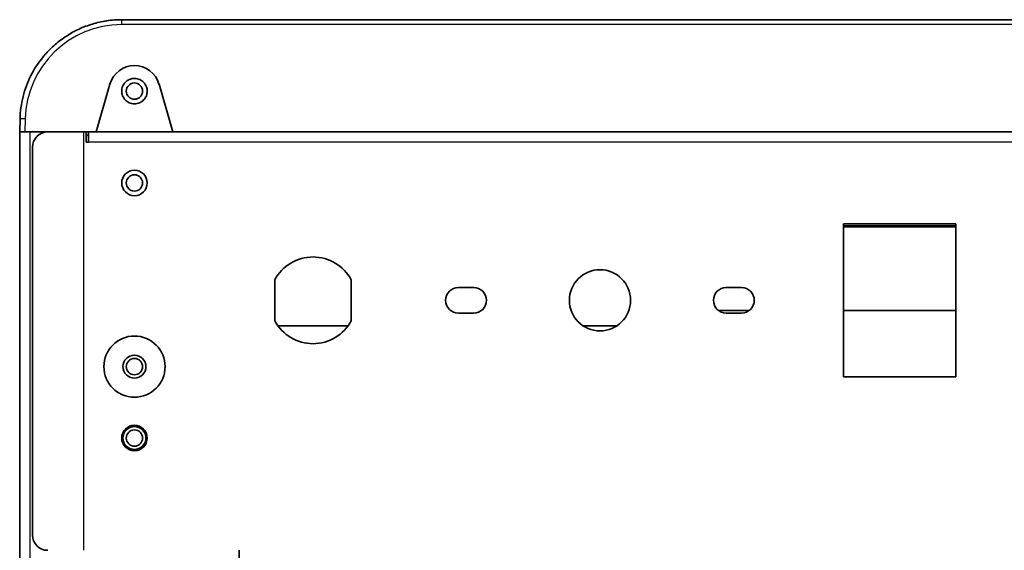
# Model space of a CAD drawing. Header units: millimetres. Extents: x 337 to 2741, y 389 to 1833.
# Tile 23 of 24: x 2352 to 2545, y 1729 to 1833. Entities that reach past the tile are written whole.
import ezdxf

# ---------------------------------------------------------------- set-up
doc = ezdxf.new("R2010")
doc.units = ezdxf.units.MM
doc.header["$LTSCALE"] = 5
doc.layers.add('0_CWD_4', color=7, linetype='Continuous', lineweight=25)
doc.layers.add('0_CWD_Line_035', color=7, linetype='Continuous', lineweight=35)

msp = doc.modelspace()

# ---------------------------------------------------------------- linework, layer by layer
at = {"layer": '0_CWD_4'}
for p, q in [((2371.82, 1832.25), (2371.82, 1833.21)), ((2716.82, 1832.25), (2371.82, 1832.25)), ((2352.88, 1813.77), (2352.83, 1811.21)), ((2353.82, 1811.21), (2353.82, 1363.21)), ((2364.32, 1811.21), (2364.32, 1729.21)), ((2723.32, 1809.21), (2365.32, 1809.21))]:
    msp.add_line(p, q, dxfattribs=at)
msp.add_ellipse((2371.83, 1813.32), major_axis=(-18.94, 0), ratio=0.999391, start_param=4.713011, end_param=6.259151, dxfattribs=at)
msp.add_open_spline([(2352.88, 1813.77), (2352.75, 1813.77), (2352.62, 1813.79), (2352.5, 1813.79), (2352.38, 1813.79), (2352.27, 1813.79), (2352.18, 1813.79), (2352.09, 1813.79), (2352.02, 1813.79), (2351.96, 1813.78), (2351.91, 1813.78), (2351.89, 1813.78), (2351.89, 1813.77)], degree=3, knots=[0, 0, 0, 0, 0.25, 0.25, 0.25, 0.5, 0.5, 0.5, 0.75, 0.75, 0.75, 0.9999908, 0.9999908, 0.9999908, 0.9999908], dxfattribs=at)
at = {"layer": '0_CWD_Line_035'}
for p, q in [((2371.82, 1833.21), (2716.82, 1833.21)), ((2366.82, 1811.21), (2369.51, 1820.59)), ((2379.13, 1820.59), (2381.82, 1811.21)), ((2351.82, 1811.21), (2351.89, 1813.77)), ((2351.82, 1363.21), (2351.82, 1811.21)), ((2352.83, 1811.21), (2351.82, 1811.21)), ((2366.82, 1811.21), (2352.83, 1811.21)), ((2364.82, 1809.21), (2364.82, 1811.21)), ((2365.32, 1810.57), (2364.82, 1810.57)), ((2365.32, 1809.21), (2365.32, 1811.21)), ((2366.82, 1811.21), (2381.82, 1811.21)), ((2706.82, 1811.21), (2381.82, 1811.21)), ((2364.82, 1809.21), (2365.32, 1809.21)), ((2354.32, 1808.21), (2354.32, 1732.21)), ((2513.32, 1763.21), (2513.32, 1793.21)), ((2513.32, 1793.21), (2535.32, 1793.21)), ((2535.32, 1793.21), (2535.32, 1763.21)), ((2513.32, 1792.79), (2535.32, 1792.79)), ((2401.82, 1782.21), (2401.82, 1774.21)), ((2416.82, 1774.21), (2416.82, 1782.21)), ((2437.82, 1780.71), (2440.82, 1780.71)), ((2490.32, 1780.71), (2493.32, 1780.71)), ((2494.82, 1776.21), (2488.82, 1776.21)), ((2535.32, 1776.21), (2513.32, 1776.21)), ((2440.82, 1775.71), (2437.82, 1775.71)), ((2493.32, 1775.71), (2490.32, 1775.71)), ((2416.19, 1773.21), (2402.45, 1773.21)), ((2468.89, 1773.21), (2462.25, 1773.21)), ((2535.32, 1763.21), (2513.32, 1763.21)), ((2394.82, 1363.21), (2394.82, 1729.21))]:
    msp.add_line(p, q, dxfattribs=at)
for centre, radius in [((2374.32, 1819.21), 1.6), ((2374.32, 1801.21), 2.5), ((2374.32, 1801.21), 1.6), ((2465.57, 1778.21), 6), ((2374.32, 1765.21), 6), ((2374.32, 1765.21), 2.25), ((2374.32, 1765.21), 1.6), ((2374.32, 1751.21), 2.5), ((2374.32, 1751.21), 2.25), ((2374.32, 1751.21), 1.6)]:
    msp.add_circle(centre, radius, dxfattribs=at)
for centre, radius, start, end in [((2357.32, 1808.21), 3, 90.4653, 180), ((2409.32, 1778.21), 8.5, 28.0725, 151.9275), ((2437.82, 1778.21), 2.5, 90, 270), ((2440.82, 1778.21), 2.5, 270, 90), ((2490.32, 1778.21), 2.5, 90, 270), ((2493.32, 1778.21), 2.5, 270, 90), ((2409.32, 1778.21), 8.5, 208.0725, 331.9275), ((2357.32, 1732.21), 3, 180, 270)]:
    msp.add_arc(centre, radius, start, end, dxfattribs=at)
for centre, major_axis, ratio, start_param, end_param in [((2374.32, 1819.21), (-5, 0), 1, 3.421212, 6.003566), ((2544.32, 1797.33), (-361.37, 0), 0.013091, 1.484907, 1.545889)]:
    msp.add_ellipse(centre, major_axis=major_axis, ratio=ratio, start_param=start_param, end_param=end_param, dxfattribs=at)
for points, knots in [([(2369.17, 1833.04), (2368.24, 1832.91), (2367.32, 1832.72), (2365.52, 1832.21), (2364.63, 1831.9), (2362.92, 1831.14), (2362.09, 1830.7), (2360.5, 1829.71), (2359.73, 1829.16), (2358.3, 1827.96), (2357.62, 1827.3), (2356.99, 1826.61)], [4.8458321, 4.8458321, 4.8458321, 4.8458321, 4.9868591, 4.9868591, 5.1278861, 5.1278861, 5.2689131, 5.2689131, 5.4099401, 5.4099401, 5.550967, 5.550967, 5.550967, 5.550967]), ([(2356.99, 1826.61), (2356.8, 1826.38), (2356.6, 1826.16), (2356.41, 1825.93), (2355.48, 1824.8), (2354.68, 1823.56), (2354.01, 1822.25), (2353.35, 1820.94), (2352.84, 1819.55), (2352.48, 1818.13), (2352.12, 1816.7), (2351.92, 1815.24), (2351.89, 1813.77)], [0.542476, 0.542476, 0.542476, 0.542476, 0.5714286, 0.5714286, 0.5714286, 0.7142857, 0.7142857, 0.7142857, 0.8571429, 0.8571429, 0.8571429, 0.9999945, 0.9999945, 0.9999945, 0.9999945]), ([(2374.32, 1821.71), (2374.32, 1821.71), (2374.32, 1821.71), (2374.32, 1821.71), (2374.32, 1821.71), (2374.32, 1821.71), (2374.32, 1821.71), (2374.32, 1821.71), (2374.32, 1821.71), (2374.32, 1821.71), (2374.31, 1821.71), (2374.31, 1821.71), (2374.31, 1821.71), (2374.3, 1821.71), (2374.3, 1821.71), (2374.28, 1821.71), (2374.28, 1821.71), (2374.25, 1821.71), (2374.24, 1821.71), (2374.18, 1821.71), (2374.15, 1821.71), (2374.08, 1821.7), (2374.04, 1821.7), (2373.92, 1821.68), (2373.84, 1821.66), (2373.6, 1821.61), (2373.44, 1821.55), (2373.03, 1821.37), (2372.76, 1821.2), (2372.3, 1820.72), (2372.12, 1820.43), (2371.88, 1819.84), (2371.82, 1819.53), (2371.82, 1818.91), (2371.88, 1818.61), (2372.11, 1818.01), (2372.29, 1817.72), (2372.76, 1817.23), (2373.03, 1817.06), (2373.44, 1816.87), (2373.61, 1816.81), (2373.96, 1816.73), (2374.14, 1816.71), (2374.32, 1816.71)], [-0.6554234, -0.6554234, -0.6554234, -0.6554234, -0.6554199, -0.6554199, -0.6552003, -0.6552003, -0.6550199, -0.6550199, -0.6547226, -0.6547226, -0.6542613, -0.6542613, -0.6533282, -0.6533282, -0.6520852, -0.6520852, -0.6506387, -0.6506387, -0.6468608, -0.6468608, -0.638181, -0.638181, -0.6274373, -0.6274373, -0.605496, -0.605496, -0.5617476, -0.5617476, -0.4856978, -0.4856978, -0.4085526, -0.4085526, -0.3373907, -0.3373907, -0.2661554, -0.2661554, -0.1888648, -0.1888648, -0.1084114, -0.1084114, -0.0541939, -0.0541939, -0.0001558, -0.0001558, -0.0001558, -0.0001558]), ([(2374.32, 1816.72), (2374.49, 1816.72), (2374.67, 1816.74), (2375.01, 1816.81), (2375.18, 1816.86), (2375.64, 1817.07), (2375.9, 1817.25), (2376.35, 1817.72), (2376.53, 1818.01), (2376.76, 1818.6), (2376.82, 1818.9), (2376.82, 1819.5), (2376.76, 1819.8), (2376.54, 1820.4), (2376.36, 1820.69), (2375.92, 1821.16), (2375.66, 1821.35), (2375.19, 1821.56), (2375.02, 1821.61), (2374.68, 1821.69), (2374.5, 1821.71), (2374.32, 1821.71)], [-0.8457355, -0.8457355, -0.8457355, -0.8457355, -0.7918358, -0.7918358, -0.7378464, -0.7378464, -0.6337449, -0.6337449, -0.5217883, -0.5217883, -0.4214259, -0.4214259, -0.3209416, -0.3209416, -0.2088072, -0.2088072, -0.106324, -0.106324, -0.0531899, -0.0531899, -0.0001906, -0.0001906, -0.0001906, -0.0001906])]:
    msp.add_open_spline(points, degree=3, knots=knots, dxfattribs=at)
for points in [[(2368.18, 1832.88), (2369.15, 1833.06), (2370.14, 1833.17), (2371.14, 1833.2)], [(2371.82, 1833.21), (2370.94, 1833.21), (2370.05, 1833.15), (2369.17, 1833.04)], [(2361.37, 1830.25), (2361.52, 1830.35), (2361.67, 1830.44), (2361.83, 1830.53)]]:
    msp.add_open_spline(points, degree=3, dxfattribs=at)

doc.saveas('drawing.dxf')
